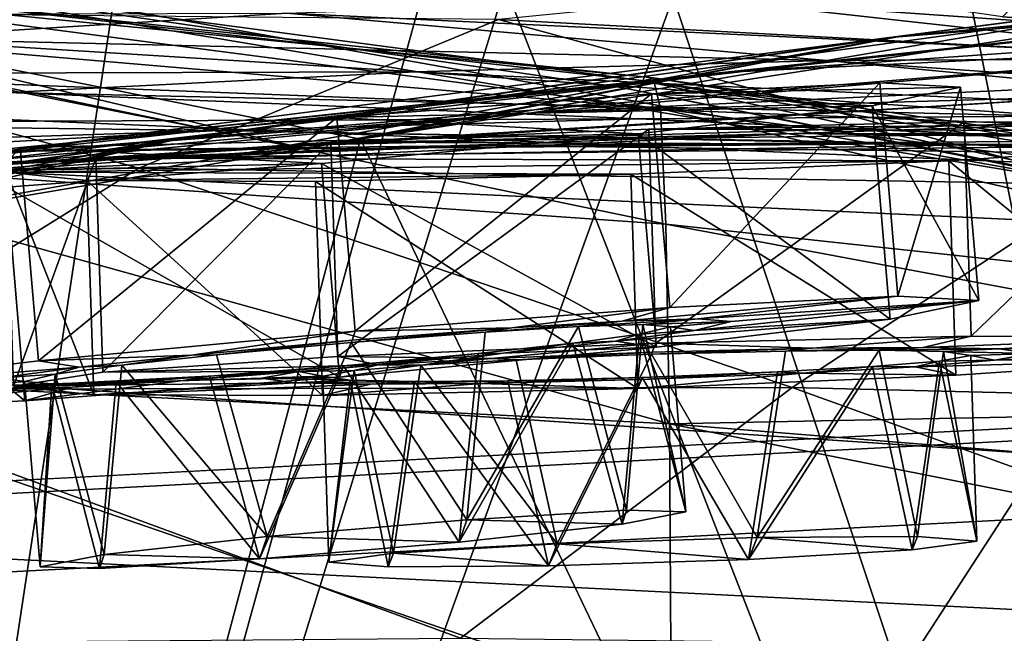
# Model space of a CAD drawing. Header units: metres. Extents: x 0 to 808, y -804 to 0.
# Tile 96 of 124: x 407 to 441, y -38 to -17. Entities that reach past the tile are written whole.
import ezdxf

# ---------------------------------------------------------------- set-up
doc = ezdxf.new("R2010")
doc.units = ezdxf.units.M

msp = doc.modelspace()

# ---------------------------------------------------------------- linework, layer by layer
at = {"layer": 'top0'}
for points in [[(743.104004, -37.838261, 2063.059814), (745.330872, -34.448139, 2063.059814), (34.402058, -4.519207, 2063.059814)], [(745.330872, -34.448139, 2063.059814), (748.720947, -32.221325, 2063.059814), (34.402058, -4.519207, 2063.059814)], [(34.402058, -4.519207, 2063.059814), (748.720947, -32.221325, 2063.059814), (788.402039, -4.519207, 2063.059814)], [(34.402058, -4.519207, 2063.059814), (64.544334, -51.518902, 2063.059814), (737.401917, -51.518902, 2063.059814)], [(743.104004, -37.838261, 2063.059814), (34.402058, -4.519207, 2063.059814), (737.401917, -51.518902, 2063.059814)], [(788.402039, -4.519207, 163.059708), (748.720947, -32.221325, 163.059708), (34.402058, -4.519207, 163.059708)], [(748.720947, -32.221325, 163.059708), (745.330872, -34.448139, 163.059708), (34.402058, -4.519207, 163.059708)], [(34.402058, -4.519207, 163.059708), (745.330872, -34.448139, 163.059708), (743.104004, -37.838261, 163.059708)], [(34.402058, -4.519207, 163.059708), (743.104004, -37.838261, 163.059708), (737.401917, -51.518902, 163.059708)], [(737.401917, -51.518902, 163.059708), (64.544334, -51.518902, 163.059708), (34.402058, -4.519207, 163.059708)], [(461.619537, -15.275234, 1512.004272), (492.165009, -11.946713, 1561.924072), (436.806793, -17.329136, 1511.832886)], [(492.165009, -11.946713, 1561.924072), (464.836334, -13.714565, 1561.91748), (436.806793, -17.329136, 1511.832886)], [(397.016052, -101.507111, 1605.857178), (409.918823, -16.291275, 1608.088501), (371.518127, -12.454998, 1608.189087)], [(402.744141, -12.687592, 617.838562), (429.388062, -15.90432, 617.922791), (398.448761, -101.513016, 620.164551)], [(436.806793, -17.329136, 1511.832886), (464.836334, -13.714565, 1561.91748), (411.924011, -20.912622, 1511.640137)], [(464.836334, -13.714565, 1561.91748), (437.305573, -17.277678, 1561.998047), (411.924011, -20.912622, 1511.640137)], [(453.442108, -14.948027, 1564.894653), (418.525024, -20.846918, 1565.049072), (464.836334, -13.714565, 1561.91748)], [(464.836334, -13.714565, 1561.91748), (418.525024, -20.846918, 1565.049072), (437.305573, -17.277678, 1561.998047)], [(454.370483, -17.572212, 509.69455), (421.715179, -13.823624, 509.420135), (437.594391, -15.285351, 456.888458)], [(454.370483, -17.572212, 509.69455), (440.821472, -16.60578, 562.686707), (421.715179, -13.823624, 509.420135)], [(456.535095, -100.250816, 658.68866), (455.914978, -13.933051, 660.948975), (439.682617, -15.91435, 660.897095)], [(399.146729, -14.931726, 1610.943604), (428.369568, -18.825037, 1717.76355), (397.548737, -15.397907, 1717.933838)], [(399.146729, -14.931726, 1610.943604), (427.579773, -19.059547, 1610.789307), (428.369568, -18.825037, 1717.76355)], [(427.579773, -19.059547, 1610.789307), (399.146729, -14.931726, 1610.943604), (447.916077, -23.081976, 1607.910889)], [(447.916077, -23.081976, 1607.910889), (399.146729, -14.931726, 1610.943604), (409.918823, -16.291275, 1608.088501)], [(453.442108, -14.948027, 1564.894653), (456.542999, -100.25045, 1567.128418), (418.525024, -20.846918, 1565.049072)], [(453.911224, -17.423899, 1458.469604), (486.06546, -14.705161, 1512.154297), (431.820496, -18.504261, 1458.24292)], [(486.06546, -14.705161, 1512.154297), (461.619537, -15.275234, 1512.004272), (431.820496, -18.504261, 1458.24292)], [(409.470978, -20.834852, 1457.984009), (461.619537, -15.275234, 1512.004272), (436.806793, -17.329136, 1511.832886)], [(431.820496, -18.504261, 1458.24292), (461.619537, -15.275234, 1512.004272), (409.470978, -20.834852, 1457.984009)], [(456.183289, -18.468616, 405.247559), (437.594391, -15.285351, 456.888458), (423.31604, -16.69252, 404.999176)], [(470.267059, -18.928604, 457.537354), (437.594391, -15.285351, 456.888458), (456.183289, -18.468616, 405.247559)], [(470.267059, -18.928604, 457.537354), (454.370483, -17.572212, 509.69455), (437.594391, -15.285351, 456.888458)], [(440.821472, -16.60578, 562.686707), (454.370483, -17.572212, 509.69455), (442.070251, -15.360963, 561.487488)], [(397.016022, -101.507111, 658.655762), (420.748627, -15.519427, 660.90741), (395.5383, -16.345406, 660.885803)], [(396.915192, -15.602613, 1772.733154), (428.939758, -19.795883, 1827.241333), (396.407837, -17.018021, 1827.502563)], [(397.548737, -15.397907, 1717.933838), (428.686554, -18.721035, 1772.509033), (396.915192, -15.602613, 1772.733154)], [(428.686554, -18.721035, 1772.509033), (428.939758, -19.795883, 1827.241333), (396.915192, -15.602613, 1772.733154)], [(420.748627, -15.519427, 660.90741), (397.016022, -101.507111, 658.655762), (423.557068, -15.525632, 660.907227)], [(397.016022, -101.507111, 658.655762), (456.535095, -100.250816, 658.68866), (423.557068, -15.525632, 660.907227)], [(397.548737, -15.397907, 1717.933838), (428.369568, -18.825037, 1717.76355), (428.686554, -18.721035, 1772.509033)], [(423.557068, -15.525632, 660.907227), (456.535095, -100.250816, 658.68866), (439.682617, -15.91435, 660.897095)], [(398.448761, -101.513016, 620.164551), (429.388062, -15.90432, 617.922791), (457.489197, -100.205589, 620.13031)], [(415.974518, -16.471502, 1122.30127), (430.473358, -15.965605, 1122.301147), (449.183838, -18.051569, 1179.180542)], [(429.388062, -15.90432, 617.922791), (445.578979, -15.904465, 617.922791), (457.489197, -100.205589, 620.13031)], [(463.835724, -18.309092, 1179.171021), (430.473358, -15.965605, 1122.301147), (445.376892, -15.870751, 1122.300659)], [(449.183838, -18.051569, 1179.180542), (430.473358, -15.965605, 1122.301147), (463.835724, -18.309092, 1179.171021)], [(410.831665, -21.854267, 354.61145), (390.917877, -16.398525, 405.125092), (377.546997, -22.443432, 355.114563)], [(423.31604, -16.69252, 404.999176), (390.917877, -16.398525, 405.125092), (410.831665, -21.854267, 354.61145)], [(409.918823, -16.291275, 1608.088501), (397.016052, -101.507111, 1605.857178), (447.916077, -23.081976, 1607.910889)], [(386.899445, -16.551174, 1065.654785), (415.974518, -16.471502, 1122.30127), (401.85495, -17.35783, 1122.301025)], [(397.784119, -16.710913, 1564.940796), (396.006256, -17.099455, 1561.972656), (416.570923, -21.173973, 1562.117554)], [(418.525024, -20.846918, 1565.049072), (397.027893, -101.507164, 1567.161255), (397.784119, -16.710913, 1564.940796)], [(418.525024, -20.846918, 1565.049072), (397.784119, -16.710913, 1564.940796), (416.570923, -21.173973, 1562.117554)], [(401.85495, -17.35783, 1122.301025), (415.974518, -16.471502, 1122.30127), (434.718384, -18.121681, 1179.18457)], [(444.278015, -22.424149, 354.476257), (423.31604, -16.69252, 404.999176), (410.831665, -21.854267, 354.61145)], [(415.974518, -16.471502, 1122.30127), (449.183838, -18.051569, 1179.180542), (434.718384, -18.121681, 1179.18457)], [(456.183289, -18.468616, 405.247559), (423.31604, -16.69252, 404.999176), (444.278015, -22.424149, 354.476257)], [(396.027191, -21.486528, 1882.114014), (396.407837, -17.018021, 1827.502563), (429.128937, -23.79738, 1881.834229)], [(396.407837, -17.018021, 1827.502563), (428.939758, -19.795883, 1827.241333), (429.128937, -23.79738, 1881.834229)], [(416.570923, -21.173973, 1562.117554), (396.006256, -17.099455, 1561.972656), (381.008087, -23.747101, 1519.638184)], [(387.095276, -24.453058, 1457.692871), (409.470978, -20.834852, 1457.984009), (436.806793, -17.329136, 1511.832886)], [(436.806793, -17.329136, 1511.832886), (411.924011, -20.912622, 1511.640137), (387.095276, -24.453058, 1457.692871)], [(401.85495, -17.35783, 1122.301025), (420.426483, -18.515184, 1179.183228), (388.087646, -18.599287, 1122.300415)], [(411.924011, -20.912622, 1511.640137), (437.305573, -17.277678, 1561.998047), (393.549744, -25.071135, 1525.593872)], [(437.305573, -17.277678, 1561.998047), (416.570923, -21.173973, 1562.117554), (393.549744, -25.071135, 1525.593872)], [(420.426483, -18.515184, 1179.183228), (401.85495, -17.35783, 1122.301025), (434.718384, -18.121681, 1179.18457)], [(431.820496, -18.504261, 1458.24292), (404.684265, -21.463589, 1403.576782), (453.911224, -17.423899, 1458.469604)], [(404.684265, -21.463589, 1403.576782), (424.615662, -19.92218, 1403.821655), (453.911224, -17.423899, 1458.469604)], [(418.525024, -20.846918, 1565.049072), (416.570923, -21.173973, 1562.117554), (437.305573, -17.277678, 1561.998047)], [(453.911224, -17.423899, 1458.469604), (424.615662, -19.92218, 1403.821655), (475.517792, -17.511818, 1458.664063)], [(424.615662, -19.92218, 1403.821655), (444.217529, -19.355036, 1404.03186), (475.517792, -17.511818, 1458.664063)], [(434.718384, -18.121681, 1179.18457), (449.183838, -18.051569, 1179.180542), (471.540253, -20.693638, 1236.089722)], [(420.426483, -18.515184, 1179.183228), (434.718384, -18.121681, 1179.18457), (457.168579, -20.244696, 1236.10144)], [(457.168579, -20.244696, 1236.10144), (434.718384, -18.121681, 1179.18457), (471.540253, -20.693638, 1236.089722)], [(409.470978, -20.834852, 1457.984009), (384.59201, -24.04295, 1403.297119), (431.820496, -18.504261, 1458.24292)], [(384.59201, -24.04295, 1403.297119), (404.684265, -21.463589, 1403.576782), (431.820496, -18.504261, 1458.24292)], [(420.426483, -18.515184, 1179.183228), (406.294769, -19.233835, 1179.17627), (388.087646, -18.599287, 1122.300415)], [(406.294769, -19.233835, 1179.17627), (420.426483, -18.515184, 1179.183228), (442.718628, -20.047804, 1236.099121)], [(442.718628, -20.047804, 1236.099121), (420.426483, -18.515184, 1179.183228), (457.168579, -20.244696, 1236.10144)], [(428.369568, -18.825037, 1717.76355), (460.420044, -23.348143, 1771.990112), (428.686554, -18.721035, 1772.509033)], [(428.686554, -18.721035, 1772.509033), (460.420044, -23.348143, 1771.990112), (461.504395, -24.007469, 1826.602051)], [(428.686554, -18.721035, 1772.509033), (461.504395, -24.007469, 1826.602051), (428.939758, -19.795883, 1827.241333)], [(427.579773, -19.059547, 1610.789307), (455.839478, -24.720793, 1616.677246), (428.369568, -18.825037, 1717.76355)], [(427.579773, -19.059547, 1610.789307), (450.378784, -23.585649, 1610.604248), (455.839478, -24.720793, 1616.677246)], [(450.378784, -23.585649, 1610.604248), (427.579773, -19.059547, 1610.789307), (447.916077, -23.081976, 1607.910889)], [(428.369568, -18.825037, 1717.76355), (455.839478, -24.720793, 1616.677246), (459.060913, -23.79632, 1717.388428)], [(428.369568, -18.825037, 1717.76355), (459.060913, -23.79632, 1717.388428), (460.420044, -23.348143, 1771.990112)], [(392.310577, -20.28372, 1179.163696), (406.294769, -19.233835, 1179.17627), (428.193451, -20.137524, 1236.082886)], [(416.075958, -21.069534, 1348.560547), (444.217529, -19.355036, 1404.03186), (398.29184, -22.222027, 1348.372314)], [(444.217529, -19.355036, 1404.03186), (424.615662, -19.92218, 1403.821655), (398.29184, -22.222027, 1348.372314)], [(428.193451, -20.137524, 1236.082886), (406.294769, -19.233835, 1179.17627), (442.718628, -20.047804, 1236.099121)], [(463.331604, -19.667585, 1404.207275), (444.217529, -19.355036, 1404.03186), (416.075958, -21.069534, 1348.560547)], [(433.558228, -20.647058, 1348.717896), (463.331604, -19.667585, 1404.207275), (416.075958, -21.069534, 1348.560547)], [(461.504395, -24.007469, 1826.602051), (462.312927, -27.371813, 1881.103271), (428.939758, -19.795883, 1827.241333)], [(428.939758, -19.795883, 1827.241333), (462.312927, -27.371813, 1881.103271), (429.128937, -23.79738, 1881.834229)], [(481.813568, -20.738815, 1404.3479), (463.331604, -19.667585, 1404.207275), (433.558228, -20.647058, 1348.717896)], [(398.29184, -22.222027, 1348.372314), (424.615662, -19.92218, 1403.821655), (380.315826, -24.173979, 1348.152954)], [(424.615662, -19.92218, 1403.821655), (404.684265, -21.463589, 1403.576782), (380.315826, -24.173979, 1348.152954)], [(413.598755, -20.552483, 1236.052734), (392.310577, -20.28372, 1179.163696), (428.193451, -20.137524, 1236.082886)], [(413.598755, -20.552483, 1236.052734), (428.193451, -20.137524, 1236.082886), (453.850464, -21.327812, 1292.775269)], [(428.193451, -20.137524, 1236.082886), (442.718628, -20.047804, 1236.099121), (468.799194, -21.973278, 1292.801025)], [(453.850464, -21.327812, 1292.775269), (428.193451, -20.137524, 1236.082886), (468.799194, -21.973278, 1292.801025)], [(378.462708, -21.674414, 1179.145752), (392.310577, -20.28372, 1179.163696), (413.598755, -20.552483, 1236.052734)], [(364.513367, -27.690105, 1402.98291), (409.470978, -20.834852, 1457.984009), (387.095276, -24.453058, 1457.692871)], [(384.59201, -24.04295, 1403.297119), (409.470978, -20.834852, 1457.984009), (364.513367, -27.690105, 1402.98291)], [(398.944244, -21.333569, 1236.008545), (378.462708, -21.674414, 1179.145752), (413.598755, -20.552483, 1236.052734)], [(416.075958, -21.069534, 1348.560547), (391.166901, -22.668257, 1292.439209), (433.558228, -20.647058, 1348.717896)], [(391.166901, -22.668257, 1292.439209), (407.185516, -21.597239, 1292.558105), (433.558228, -20.647058, 1348.717896)], [(456.542999, -100.25045, 1567.128418), (397.027893, -101.507164, 1567.161255), (418.525024, -20.846918, 1565.049072)], [(398.944244, -21.333569, 1236.008545), (413.598755, -20.552483, 1236.052734), (438.574402, -20.998642, 1292.726196)], [(433.558228, -20.647058, 1348.717896), (407.185516, -21.597239, 1292.558105), (450.639069, -20.866404, 1348.844116)], [(438.574402, -20.998642, 1292.726196), (413.598755, -20.552483, 1236.052734), (453.850464, -21.327812, 1292.775269)], [(450.639069, -20.866404, 1348.844116), (481.813568, -20.738815, 1404.3479), (433.558228, -20.647058, 1348.717896)], [(411.924011, -20.912622, 1511.640137), (364.926331, -29.351326, 1457.369507), (387.095276, -24.453058, 1457.692871)], [(387.268097, -26.01474, 1511.426025), (364.926331, -29.351326, 1457.369507), (411.924011, -20.912622, 1511.640137)], [(398.29184, -22.222027, 1348.372314), (375.009277, -24.335777, 1292.296997), (416.075958, -21.069534, 1348.560547)], [(375.009277, -24.335777, 1292.296997), (391.166901, -22.668257, 1292.439209), (416.075958, -21.069534, 1348.560547)], [(381.008087, -23.747101, 1519.638184), (393.549744, -25.071135, 1525.593872), (416.570923, -21.173973, 1562.117554)], [(407.185516, -21.597239, 1292.558105), (384.24469, -22.521439, 1235.950317), (423.005188, -21.063517, 1292.653809)], [(384.24469, -22.521439, 1235.950317), (398.944244, -21.333569, 1236.008545), (423.005188, -21.063517, 1292.653809)], [(411.924011, -20.912622, 1511.640137), (393.549744, -25.071135, 1525.593872), (387.268097, -26.01474, 1511.426025)], [(423.005188, -21.063517, 1292.653809), (398.944244, -21.333569, 1236.008545), (438.574402, -20.998642, 1292.726196)], [(407.185516, -21.597239, 1292.558105), (423.005188, -21.063517, 1292.653809), (450.639069, -20.866404, 1348.844116)], [(450.639069, -20.866404, 1348.844116), (423.005188, -21.063517, 1292.653809), (467.230957, -21.624392, 1348.939453)], [(423.005188, -21.063517, 1292.653809), (438.574402, -20.998642, 1292.726196), (467.230957, -21.624392, 1348.939453)], [(467.230957, -21.624392, 1348.939453), (438.574402, -20.998642, 1292.726196), (483.259216, -22.806931, 1349.003662)], [(438.574402, -20.998642, 1292.726196), (453.850464, -21.327812, 1292.775269), (483.259216, -22.806931, 1349.003662)], [(395.77359, -29.019733, 1936.401733), (396.027191, -21.486528, 1882.114014), (429.253876, -30.727295, 1936.125732)], [(396.027191, -21.486528, 1882.114014), (429.128937, -23.79738, 1881.834229), (429.253876, -30.727295, 1936.125732)], [(391.166901, -22.668257, 1292.439209), (369.520233, -24.154392, 1235.878174), (407.185516, -21.597239, 1292.558105)], [(369.520233, -24.154392, 1235.878174), (384.24469, -22.521439, 1235.950317), (407.185516, -21.597239, 1292.558105)], [(410.831665, -21.854267, 354.61145), (377.546997, -22.443432, 355.114563), (398.473175, -29.539288, 305.797028)], [(433.51123, -29.475296, 305.371277), (410.831665, -21.854267, 354.61145), (398.473175, -29.539288, 305.797028)], [(444.278015, -22.424149, 354.476257), (410.831665, -21.854267, 354.61145), (433.51123, -29.475296, 305.371277)], [(467.95752, -30.30932, 305.25), (444.278015, -22.424149, 354.476257), (433.51123, -29.475296, 305.371277)], [(397.016052, -101.507111, 1605.857178), (456.535126, -100.250816, 1605.890137), (447.916077, -23.081976, 1607.910889)], [(462.312927, -27.371813, 1881.103271), (462.613464, -30.067461, 1908.26416), (429.128937, -23.79738, 1881.834229)], [(429.128937, -23.79738, 1881.834229), (462.613464, -30.067461, 1908.26416), (429.253876, -30.727295, 1936.125732)], [(395.77359, -29.019733, 1936.401733), (429.314514, -40.561356, 1989.954346), (395.647278, -39.602764, 1990.200928)], [(395.77359, -29.019733, 1936.401733), (429.253876, -30.727295, 1936.125732), (429.314514, -40.561356, 1989.954346)], [(421.998413, -38.167416, 257.737305), (398.473175, -29.539288, 305.797028), (384.511963, -38.477341, 258.177063)], [(433.51123, -29.475296, 305.371277), (398.473175, -29.539288, 305.797028), (421.998413, -38.167416, 257.737305)], [(458.879883, -38.605545, 257.478455), (433.51123, -29.475296, 305.371277), (421.998413, -38.167416, 257.737305)], [(467.95752, -30.30932, 305.25), (433.51123, -29.475296, 305.371277), (458.879883, -38.605545, 257.478455)], [(462.613464, -30.067461, 1908.26416), (462.844757, -33.433914, 1935.339478), (429.253876, -30.727295, 1936.125732)], [(429.253876, -30.727295, 1936.125732), (462.844757, -33.433914, 1935.339478), (463.006744, -37.466774, 1962.310059)], [(429.253876, -30.727295, 1936.125732), (463.006744, -37.466774, 1962.310059), (429.314514, -40.561356, 1989.954346)], [(429.314514, -40.561356, 1989.954346), (463.006744, -37.466774, 1962.310059), (446.193115, -41.280674, 1989.624878)]]:
    msp.add_3dface(points, dxfattribs=at)
at = {"layer": 'top0123439'}
for points in [[(429.265717, -26.691746, 1431.903076), (428.63327, -19.278189, 1432.164429), (436.557983, -18.890087, 1440.333618)], [(436.557983, -18.890087, 1440.333618), (428.63327, -19.278189, 1432.164429), (439.360535, -19.040062, 1451.370361)], [(428.63327, -19.278189, 1432.164429), (436.289948, -19.687925, 1462.317505), (439.360535, -19.040062, 1451.370361)], [(437.19046, -26.303644, 1440.072266), (429.265717, -26.691746, 1431.903076), (436.557983, -18.890087, 1440.333618)], [(439.360535, -19.040062, 1451.370361), (436.289948, -19.687925, 1462.317505), (439.993011, -26.453619, 1451.109009)], [(437.19046, -26.303644, 1440.072266), (436.557983, -18.890087, 1440.333618), (439.360535, -19.040062, 1451.370361)], [(439.993011, -26.453619, 1451.109009), (437.19046, -26.303644, 1440.072266), (439.360535, -19.040062, 1451.370361)], [(418.342224, -27.513931, 1428.790405), (417.709747, -20.100374, 1429.051758), (428.63327, -19.278189, 1432.164429)], [(428.63327, -19.278189, 1432.164429), (417.709747, -20.100374, 1429.051758), (436.289948, -19.687925, 1462.317505)], [(429.265717, -26.691746, 1431.903076), (418.342224, -27.513931, 1428.790405), (428.63327, -19.278189, 1432.164429)], [(417.709747, -20.100374, 1429.051758), (428.168976, -20.660086, 1470.241577), (436.289948, -19.687925, 1462.317505)], [(436.289948, -19.687925, 1462.317505), (428.168976, -20.660086, 1470.241577), (436.922394, -27.101484, 1462.056152)], [(436.289948, -19.687925, 1462.317505), (436.922394, -27.101484, 1462.056152), (439.993011, -26.453619, 1451.109009)], [(407.346893, -28.549896, 1431.568359), (406.714417, -21.136339, 1431.829712), (417.709747, -20.100374, 1429.051758)], [(417.709747, -20.100374, 1429.051758), (406.714417, -21.136339, 1431.829712), (428.168976, -20.660086, 1470.241577)], [(418.342224, -27.513931, 1428.790405), (407.346893, -28.549896, 1431.568359), (417.709747, -20.100374, 1429.051758)], [(406.714417, -21.136339, 1431.829712), (417.173645, -21.696053, 1473.019531), (428.168976, -20.660086, 1470.241577)], [(428.168976, -20.660086, 1470.241577), (417.173645, -21.696053, 1473.019531), (428.801453, -28.073645, 1469.980347)], [(428.168976, -20.660086, 1470.241577), (428.801453, -28.073645, 1469.980347), (436.922394, -27.101484, 1462.056152)], [(399.225922, -29.522057, 1439.492554), (398.593445, -22.1085, 1439.753906), (406.714417, -21.136339, 1431.829712)], [(406.714417, -21.136339, 1431.829712), (398.593445, -22.1085, 1439.753906), (417.173645, -21.696053, 1473.019531)], [(407.346893, -28.549896, 1431.568359), (399.225922, -29.522057, 1439.492554), (406.714417, -21.136339, 1431.829712)], [(398.593445, -22.1085, 1439.753906), (406.250122, -22.518236, 1469.906982), (417.173645, -21.696053, 1473.019531)], [(417.173645, -21.696053, 1473.019531), (406.250122, -22.518236, 1469.906982), (417.806122, -29.10961, 1472.758179)], [(417.173645, -21.696053, 1473.019531), (417.806122, -29.10961, 1472.758179), (428.801453, -28.073645, 1469.980347)], [(406.250122, -22.518236, 1469.906982), (398.325409, -22.906338, 1461.737793), (406.882599, -29.931795, 1469.64563)], [(406.250122, -22.518236, 1469.906982), (406.882599, -29.931795, 1469.64563), (417.806122, -29.10961, 1472.758179)], [(398.325409, -22.906338, 1461.737793), (398.957855, -30.319895, 1461.47644), (406.882599, -29.931795, 1469.64563)], [(429.265717, -26.691746, 1431.903076), (437.19046, -26.303644, 1440.072266), (427.615295, -27.169603, 1441.464478)], [(437.19046, -26.303644, 1440.072266), (430.258698, -27.082319, 1445.385742), (427.615295, -27.169603, 1441.464478)], [(437.19046, -26.303644, 1440.072266), (439.993011, -26.453619, 1451.109009), (430.258698, -27.082319, 1445.385742)], [(436.922394, -27.101484, 1462.056152), (430.122772, -27.486877, 1456.532959), (439.993011, -26.453619, 1451.109009)], [(430.122772, -27.486877, 1456.532959), (431.404327, -27.181717, 1450.977905), (439.993011, -26.453619, 1451.109009)], [(439.993011, -26.453619, 1451.109009), (431.404327, -27.181717, 1450.977905), (430.258698, -27.082319, 1445.385742)], [(418.342224, -27.513931, 1428.790405), (429.265717, -26.691746, 1431.903076), (423.77951, -27.399626, 1438.706665)], [(429.265717, -26.691746, 1431.903076), (427.615295, -27.169603, 1441.464478), (423.77951, -27.399626, 1438.706665)], [(426.099854, -27.350988, 1442.943115), (422.86087, -27.54533, 1440.617432), (427.615295, -27.169603, 1441.464478)], [(422.86087, -27.54533, 1440.617432), (423.77951, -27.399626, 1438.706665), (427.615295, -27.169603, 1441.464478)], [(428.32901, -27.277536, 1446.254272), (426.099854, -27.350988, 1442.943115), (430.258698, -27.082319, 1445.385742)], [(426.099854, -27.350988, 1442.943115), (427.615295, -27.169603, 1441.464478), (430.258698, -27.082319, 1445.385742)], [(428.32901, -27.277536, 1446.254272), (427.770416, -33.732437, 1444.078857), (426.099854, -27.350988, 1442.943115)], [(428.801453, -28.073645, 1469.980347), (427.384735, -27.855801, 1460.37207), (436.922394, -27.101484, 1462.056152)], [(427.384735, -27.855801, 1460.37207), (430.122772, -27.486877, 1456.532959), (436.922394, -27.101484, 1462.056152)], [(429.830322, -33.790771, 1450.718872), (427.770416, -33.732437, 1444.078857), (428.32901, -27.277536, 1446.254272)], [(428.32901, -27.277536, 1446.254272), (430.258698, -27.082319, 1445.385742), (431.404327, -27.181717, 1450.977905)], [(429.287079, -27.361177, 1450.945557), (428.32901, -27.277536, 1446.254272), (431.404327, -27.181717, 1450.977905)], [(429.287079, -27.361177, 1450.945557), (429.830322, -33.790771, 1450.718872), (428.32901, -27.277536, 1446.254272)], [(431.404327, -27.181717, 1450.977905), (430.122772, -27.486877, 1456.532959), (429.287079, -27.361177, 1450.945557)], [(407.346893, -28.549896, 1431.568359), (418.342224, -27.513931, 1428.790405), (412.665161, -28.341835, 1438.536987)], [(412.665161, -28.341835, 1438.536987), (418.342224, -27.513931, 1428.790405), (418.237183, -27.826555, 1437.404541)], [(422.86087, -27.54533, 1440.617432), (418.211304, -27.903597, 1439.528076), (423.77951, -27.399626, 1438.706665)], [(418.211304, -27.903597, 1439.528076), (418.237183, -27.826555, 1437.404541), (423.77951, -27.399626, 1438.706665)], [(422.21637, -34.059299, 1439.90979), (418.211304, -27.903597, 1439.528076), (422.86087, -27.54533, 1440.617432)], [(418.342224, -27.513931, 1428.790405), (423.77951, -27.399626, 1438.706665), (418.237183, -27.826555, 1437.404541)], [(427.770416, -33.732437, 1444.078857), (422.21637, -34.059299, 1439.90979), (426.099854, -27.350988, 1442.943115)], [(426.099854, -27.350988, 1442.943115), (422.21637, -34.059299, 1439.90979), (422.86087, -27.54533, 1440.617432)], [(427.384735, -27.855801, 1460.37207), (425.905945, -27.928196, 1458.847656), (428.214966, -27.616926, 1455.605835)], [(428.214966, -27.616926, 1455.605835), (425.905945, -27.928196, 1458.847656), (427.609283, -34.212017, 1457.293457)], [(430.122772, -27.486877, 1456.532959), (427.384735, -27.855801, 1460.37207), (428.214966, -27.616926, 1455.605835)], [(428.214966, -27.616926, 1455.605835), (427.609283, -34.212017, 1457.293457), (429.830322, -33.790771, 1450.718872)], [(430.122772, -27.486877, 1456.532959), (428.214966, -27.616926, 1455.605835), (429.287079, -27.361177, 1450.945557)], [(429.287079, -27.361177, 1450.945557), (428.214966, -27.616926, 1455.605835), (429.830322, -33.790771, 1450.718872)], [(413.536896, -28.335762, 1440.475098), (412.665161, -28.341835, 1438.536987), (418.237183, -27.826555, 1437.404541)], [(418.211304, -27.903597, 1439.528076), (413.536896, -28.335762, 1440.475098), (418.237183, -27.826555, 1437.404541)], [(415.289642, -34.646507, 1439.804077), (413.536896, -28.335762, 1440.475098), (418.211304, -27.903597, 1439.528076)], [(422.21637, -34.059299, 1439.90979), (415.289642, -34.646507, 1439.804077), (418.211304, -27.903597, 1439.528076)], [(425.905945, -27.928196, 1458.847656), (421.955658, -34.835278, 1461.291382), (427.609283, -34.212017, 1457.293457)], [(425.905945, -27.928196, 1458.847656), (422.61142, -28.287725, 1461.073608), (421.955658, -34.835278, 1461.291382)], [(423.483154, -28.281706, 1463.011719), (422.61142, -28.287725, 1461.073608), (425.905945, -27.928196, 1458.847656)], [(423.483154, -28.281706, 1463.011719), (427.384735, -27.855801, 1460.37207), (428.801453, -28.073645, 1469.980347)], [(427.384735, -27.855801, 1460.37207), (423.483154, -28.281706, 1463.011719), (425.905945, -27.928196, 1458.847656)], [(408.76358, -28.76774, 1441.176514), (407.346893, -28.549896, 1431.568359), (412.665161, -28.341835, 1438.536987)], [(410.242401, -28.695292, 1442.70105), (408.76358, -28.76774, 1441.176514), (412.665161, -28.341835, 1438.536987)], [(413.536896, -28.335762, 1440.475098), (410.242401, -28.695292, 1442.70105), (412.665161, -28.341835, 1438.536987)], [(413.536896, -28.335762, 1440.475098), (415.289642, -34.646507, 1439.804077), (410.242401, -28.695292, 1442.70105)], [(417.806122, -29.10961, 1472.758179), (423.483154, -28.281706, 1463.011719), (428.801453, -28.073645, 1469.980347)], [(417.911133, -28.796984, 1464.144043), (423.483154, -28.281706, 1463.011719), (417.806122, -29.10961, 1472.758179)], [(423.483154, -28.281706, 1463.011719), (417.911133, -28.796984, 1464.144043), (422.61142, -28.287725, 1461.073608)], [(417.911133, -28.796984, 1464.144043), (417.937042, -28.719891, 1462.020508), (422.61142, -28.287725, 1461.073608)], [(422.61142, -28.287725, 1461.073608), (417.937042, -28.719891, 1462.020508), (421.955658, -34.835278, 1461.291382)], [(399.225922, -29.522057, 1439.492554), (407.346893, -28.549896, 1431.568359), (408.76358, -28.76774, 1441.176514)], [(410.242401, -28.695292, 1442.70105), (407.93335, -29.006561, 1445.942749), (408.76358, -28.76774, 1441.176514)], [(410.242401, -28.695292, 1442.70105), (409.636017, -35.269768, 1443.802002), (407.93335, -29.006561, 1445.942749)], [(415.289642, -34.646507, 1439.804077), (409.636017, -35.269768, 1443.802002), (410.242401, -28.695292, 1442.70105)], [(406.025574, -29.136663, 1445.015625), (399.225922, -29.522057, 1439.492554), (408.76358, -28.76774, 1441.176514)], [(407.93335, -29.006561, 1445.942749), (406.025574, -29.136663, 1445.015625), (408.76358, -28.76774, 1441.176514)], [(407.93335, -29.006561, 1445.942749), (406.861237, -29.26231, 1450.603149), (406.025574, -29.136663, 1445.015625)], [(407.93335, -29.006561, 1445.942749), (407.409729, -35.69146, 1450.376465), (406.861237, -29.26231, 1450.603149)], [(409.636017, -35.269768, 1443.802002), (407.409729, -35.69146, 1450.376465), (407.93335, -29.006561, 1445.942749)], [(417.911133, -28.796984, 1464.144043), (412.368805, -29.223915, 1462.842041), (417.937042, -28.719891, 1462.020508)], [(412.368805, -29.223915, 1462.842041), (413.287476, -29.078157, 1460.931274), (417.937042, -28.719891, 1462.020508)], [(412.368805, -29.223915, 1462.842041), (417.911133, -28.796984, 1464.144043), (417.806122, -29.10961, 1472.758179)], [(417.937042, -28.719891, 1462.020508), (413.287476, -29.078157, 1460.931274), (415.028931, -35.422485, 1461.185547)], [(421.955658, -34.835278, 1461.291382), (417.937042, -28.719891, 1462.020508), (415.028931, -35.422485, 1461.185547)], [(406.861237, -29.26231, 1450.603149), (404.743988, -29.441824, 1450.570801), (406.025574, -29.136663, 1445.015625)], [(404.743988, -29.441824, 1450.570801), (406.861237, -29.26231, 1450.603149), (407.819336, -29.345949, 1455.294434)], [(405.889648, -29.541222, 1456.162964), (404.743988, -29.441824, 1450.570801), (407.819336, -29.345949, 1455.294434)], [(408.533051, -29.453938, 1460.084229), (405.889648, -29.541222, 1456.162964), (410.048462, -29.272499, 1458.605469)], [(405.889648, -29.541222, 1456.162964), (407.819336, -29.345949, 1455.294434), (410.048462, -29.272499, 1458.605469)], [(407.819336, -29.345949, 1455.294434), (406.861237, -29.26231, 1450.603149), (407.409729, -35.69146, 1450.376465)], [(417.806122, -29.10961, 1472.758179), (406.882599, -29.931795, 1469.64563), (412.368805, -29.223915, 1462.842041)], [(406.882599, -29.931795, 1469.64563), (408.533051, -29.453938, 1460.084229), (412.368805, -29.223915, 1462.842041)], [(409.474884, -35.749348, 1457.016479), (407.819336, -29.345949, 1455.294434), (407.409729, -35.69146, 1450.376465)], [(410.048462, -29.272499, 1458.605469), (407.819336, -29.345949, 1455.294434), (409.474884, -35.749348, 1457.016479)], [(412.368805, -29.223915, 1462.842041), (408.533051, -29.453938, 1460.084229), (413.287476, -29.078157, 1460.931274)], [(408.533051, -29.453938, 1460.084229), (410.048462, -29.272499, 1458.605469), (413.287476, -29.078157, 1460.931274)], [(415.028931, -35.422485, 1461.185547), (410.048462, -29.272499, 1458.605469), (409.474884, -35.749348, 1457.016479)], [(415.028931, -35.422485, 1461.185547), (413.287476, -29.078157, 1460.931274), (410.048462, -29.272499, 1458.605469)], [(406.882599, -29.931795, 1469.64563), (398.957855, -30.319895, 1461.47644), (408.533051, -29.453938, 1460.084229)], [(398.957855, -30.319895, 1461.47644), (405.889648, -29.541222, 1456.162964), (408.533051, -29.453938, 1460.084229)], [(427.609283, -34.212017, 1457.293457), (422.21637, -34.059299, 1439.90979), (427.770416, -33.732437, 1444.078857)], [(429.830322, -33.790771, 1450.718872), (427.609283, -34.212017, 1457.293457), (427.770416, -33.732437, 1444.078857)], [(421.955658, -34.835278, 1461.291382), (415.289642, -34.646507, 1439.804077), (422.21637, -34.059299, 1439.90979)], [(427.609283, -34.212017, 1457.293457), (421.955658, -34.835278, 1461.291382), (422.21637, -34.059299, 1439.90979)], [(415.028931, -35.422485, 1461.185547), (409.636017, -35.269768, 1443.802002), (415.289642, -34.646507, 1439.804077)], [(421.955658, -34.835278, 1461.291382), (415.028931, -35.422485, 1461.185547), (415.289642, -34.646507, 1439.804077)], [(409.474884, -35.749348, 1457.016479), (407.409729, -35.69146, 1450.376465), (409.636017, -35.269768, 1443.802002)], [(415.028931, -35.422485, 1461.185547), (409.474884, -35.749348, 1457.016479), (409.636017, -35.269768, 1443.802002)]]:
    msp.add_3dface(points, dxfattribs=at)
at = {"layer": 'top0123440'}
for points in [[(417.744446, -28.394373, 1249.594849), (417.500854, -20.957874, 1249.856201), (428.535309, -20.498779, 1247.078247)], [(428.535309, -20.498779, 1247.078247), (417.500854, -20.957874, 1249.856201), (450.211914, -20.573034, 1269.396851)], [(428.778931, -27.935278, 1246.816895), (417.744446, -28.394373, 1249.594849), (428.535309, -20.498779, 1247.078247)], [(428.778931, -27.935278, 1246.816895), (428.535309, -20.498779, 1247.078247), (439.486877, -20.249413, 1250.190918)], [(447.421082, -20.276592, 1258.360107), (439.486877, -20.249413, 1250.190918), (428.535309, -20.498779, 1247.078247)], [(447.421082, -20.276592, 1258.360107), (428.535309, -20.498779, 1247.078247), (450.211914, -20.573034, 1269.396851)], [(439.730499, -27.685911, 1249.929565), (428.778931, -27.935278, 1246.816895), (439.486877, -20.249413, 1250.190918)], [(439.730499, -27.685911, 1249.929565), (439.486877, -20.249413, 1250.190918), (447.421082, -20.276592, 1258.360107)], [(447.664673, -27.713091, 1258.098755), (439.730499, -27.685911, 1249.929565), (447.421082, -20.276592, 1258.360107)], [(450.211914, -20.573034, 1269.396851), (417.500854, -20.957874, 1249.856201), (447.111633, -21.059309, 1280.343994)], [(409.58374, -28.940182, 1257.519043), (409.340118, -21.503683, 1257.780396), (417.500854, -20.957874, 1249.856201)], [(417.500854, -20.957874, 1249.856201), (409.340118, -21.503683, 1257.780396), (447.111633, -21.059309, 1280.343994)], [(447.111633, -21.059309, 1280.343994), (409.340118, -21.503683, 1257.780396), (438.950897, -21.605118, 1288.268188)], [(417.744446, -28.394373, 1249.594849), (409.58374, -28.940182, 1257.519043), (417.500854, -20.957874, 1249.856201)], [(447.111633, -21.059309, 1280.343994), (438.950897, -21.605118, 1288.268188), (447.355225, -28.495808, 1280.082642)], [(406.483429, -29.426456, 1268.466187), (406.239838, -21.989958, 1268.727539), (409.340118, -21.503683, 1257.780396)], [(409.340118, -21.503683, 1257.780396), (406.239838, -21.989958, 1268.727539), (438.950897, -21.605118, 1288.268188)], [(409.58374, -28.940182, 1257.519043), (406.483429, -29.426456, 1268.466187), (409.340118, -21.503683, 1257.780396)], [(438.950897, -21.605118, 1288.268188), (406.239838, -21.989958, 1268.727539), (427.916443, -22.064213, 1291.046021)], [(438.950897, -21.605118, 1288.268188), (427.916443, -22.064213, 1291.046021), (439.194519, -29.041616, 1288.006836)], [(438.950897, -21.605118, 1288.268188), (439.194519, -29.041616, 1288.006836), (447.355225, -28.495808, 1280.082642)], [(409.03067, -22.2864, 1279.764282), (406.239838, -21.989958, 1268.727539), (409.274292, -29.722898, 1279.50293)], [(406.239838, -21.989958, 1268.727539), (406.483429, -29.426456, 1268.466187), (409.274292, -29.722898, 1279.50293)], [(406.239838, -21.989958, 1268.727539), (409.03067, -22.2864, 1279.764282), (427.916443, -22.064213, 1291.046021)], [(427.916443, -22.064213, 1291.046021), (409.03067, -22.2864, 1279.764282), (416.964874, -22.31358, 1287.933472)], [(427.916443, -22.064213, 1291.046021), (416.964874, -22.31358, 1287.933472), (428.160034, -29.500711, 1290.78479)], [(427.916443, -22.064213, 1291.046021), (428.160034, -29.500711, 1290.78479), (439.194519, -29.041616, 1288.006836)], [(416.964874, -22.31358, 1287.933472), (409.03067, -22.2864, 1279.764282), (417.208466, -29.750078, 1287.672119)], [(409.03067, -22.2864, 1279.764282), (409.274292, -29.722898, 1279.50293), (417.208466, -29.750078, 1287.672119)], [(416.964874, -22.31358, 1287.933472), (417.208466, -29.750078, 1287.672119), (428.160034, -29.500711, 1290.78479)], [(428.778931, -27.935278, 1246.816895), (439.730499, -27.685911, 1249.929565), (434.214752, -28.105696, 1256.733154)], [(439.730499, -27.685911, 1249.929565), (438.057312, -28.076736, 1259.490967), (434.214752, -28.105696, 1256.733154)], [(439.730499, -27.685911, 1249.929565), (447.664673, -27.713091, 1258.098755), (438.057312, -28.076736, 1259.490967)], [(417.744446, -28.394373, 1249.594849), (428.778931, -27.935278, 1246.816895), (423.066345, -28.464933, 1256.563477)], [(423.066345, -28.464933, 1256.563477), (428.778931, -27.935278, 1246.816895), (428.657684, -28.241978, 1255.431152)], [(428.778931, -27.935278, 1246.816895), (434.214752, -28.105696, 1256.733154), (428.657684, -28.241978, 1255.431152)], [(447.664673, -27.713091, 1258.098755), (440.70166, -28.127918, 1263.412231), (438.057312, -28.076736, 1259.490967)], [(447.355225, -28.495808, 1280.082642), (440.544739, -28.524809, 1274.55957), (450.455536, -28.009533, 1269.135498)], [(440.544739, -28.524809, 1274.55957), (441.840515, -28.287136, 1269.004395), (450.455536, -28.009533, 1269.135498)], [(447.664673, -27.713091, 1258.098755), (450.455536, -28.009533, 1269.135498), (440.70166, -28.127918, 1263.412231)], [(450.455536, -28.009533, 1269.135498), (441.840515, -28.287136, 1269.004395), (440.70166, -28.127918, 1263.412231)], [(423.937164, -28.50449, 1258.501587), (423.066345, -28.464933, 1256.563477), (428.657684, -28.241978, 1255.431152)], [(428.627777, -28.317556, 1257.554688), (423.937164, -28.50449, 1258.501587), (428.657684, -28.241978, 1255.431152)], [(425.357239, -34.898319, 1257.830566), (423.937164, -28.50449, 1258.501587), (428.627777, -28.317556, 1257.554688)], [(432.305206, -34.674435, 1257.936279), (425.357239, -34.898319, 1257.830566), (428.627777, -28.317556, 1257.554688)], [(433.289734, -28.203121, 1258.643921), (428.627777, -28.317556, 1257.554688), (434.214752, -28.105696, 1256.733154)], [(428.627777, -28.317556, 1257.554688), (428.657684, -28.241978, 1255.431152), (434.214752, -28.105696, 1256.733154)], [(432.305206, -34.674435, 1257.936279), (428.627777, -28.317556, 1257.554688), (433.289734, -28.203121, 1258.643921)], [(437.868744, -34.638695, 1262.105347), (432.305206, -34.674435, 1257.936279), (436.534454, -28.178562, 1260.969604)], [(436.534454, -28.178562, 1260.969604), (432.305206, -34.674435, 1257.936279), (433.289734, -28.203121, 1258.643921)], [(436.534454, -28.178562, 1260.969604), (433.289734, -28.203121, 1258.643921), (438.057312, -28.076736, 1259.490967)], [(433.289734, -28.203121, 1258.643921), (434.214752, -28.105696, 1256.733154), (438.057312, -28.076736, 1259.490967)], [(436.534454, -28.178562, 1260.969604), (438.057312, -28.076736, 1259.490967), (440.70166, -28.127918, 1263.412231)], [(438.764404, -28.221876, 1264.280762), (436.534454, -28.178562, 1260.969604), (440.70166, -28.127918, 1263.412231)], [(438.764404, -28.221876, 1264.280762), (437.868744, -34.638695, 1262.105347), (436.534454, -28.178562, 1260.969604)], [(439.922791, -34.804756, 1268.745361), (437.868744, -34.638695, 1262.105347), (438.764404, -28.221876, 1264.280762)], [(440.544739, -28.524809, 1274.55957), (438.632751, -28.554832, 1273.632324), (439.716797, -28.355543, 1268.972046)], [(439.716797, -28.355543, 1268.972046), (438.632751, -28.554832, 1273.632324), (439.922791, -34.804756, 1268.745361)], [(438.764404, -28.221876, 1264.280762), (440.70166, -28.127918, 1263.412231), (441.840515, -28.287136, 1269.004395)], [(439.716797, -28.355543, 1268.972046), (438.764404, -28.221876, 1264.280762), (441.840515, -28.287136, 1269.004395)], [(439.716797, -28.355543, 1268.972046), (439.922791, -34.804756, 1268.745361), (438.764404, -28.221876, 1264.280762)], [(441.840515, -28.287136, 1269.004395), (440.544739, -28.524809, 1274.55957), (439.716797, -28.355543, 1268.972046)], [(409.58374, -28.940182, 1257.519043), (417.744446, -28.394373, 1249.594849), (419.147797, -28.686062, 1259.203125)], [(416.394226, -28.91118, 1263.042114), (409.58374, -28.940182, 1257.519043), (419.147797, -28.686062, 1259.203125)], [(418.306213, -28.881104, 1263.96936), (416.394226, -28.91118, 1263.042114), (419.147797, -28.686062, 1259.203125)], [(419.147797, -28.686062, 1259.203125), (417.744446, -28.394373, 1249.594849), (423.066345, -28.464933, 1256.563477)], [(420.628387, -28.691107, 1260.727539), (418.306213, -28.881104, 1263.96936), (419.147797, -28.686062, 1259.203125)], [(420.628387, -28.691107, 1260.727539), (419.678741, -35.224838, 1261.828491), (418.306213, -28.881104, 1263.96936)], [(420.628387, -28.691107, 1260.727539), (419.147797, -28.686062, 1259.203125), (423.066345, -28.464933, 1256.563477)], [(425.357239, -34.898319, 1257.830566), (419.678741, -35.224838, 1261.828491), (420.628387, -28.691107, 1260.727539)], [(423.937164, -28.50449, 1258.501587), (420.628387, -28.691107, 1260.727539), (423.066345, -28.464933, 1256.563477)], [(423.937164, -28.50449, 1258.501587), (425.357239, -34.898319, 1257.830566), (420.628387, -28.691107, 1260.727539)], [(437.791168, -28.749928, 1278.39856), (436.310577, -28.744829, 1276.874146), (438.632751, -28.554832, 1273.632324)], [(438.632751, -28.554832, 1273.632324), (436.310577, -28.744829, 1276.874146), (437.682739, -35.109188, 1275.319946)], [(438.632751, -28.554832, 1273.632324), (437.682739, -35.109188, 1275.319946), (439.922791, -34.804756, 1268.745361)], [(439.194519, -29.041616, 1288.006836), (437.791168, -28.749928, 1278.39856), (447.355225, -28.495808, 1280.082642)], [(437.791168, -28.749928, 1278.39856), (440.544739, -28.524809, 1274.55957), (447.355225, -28.495808, 1280.082642)], [(440.544739, -28.524809, 1274.55957), (437.791168, -28.749928, 1278.39856), (438.632751, -28.554832, 1273.632324)], [(415.09845, -29.148853, 1268.59729), (406.483429, -29.426456, 1268.466187), (416.394226, -28.91118, 1263.042114)], [(406.483429, -29.426456, 1268.466187), (409.58374, -28.940182, 1257.519043), (416.394226, -28.91118, 1263.042114)], [(417.222168, -29.080393, 1268.629639), (415.09845, -29.148853, 1268.59729), (416.394226, -28.91118, 1263.042114)], [(418.306213, -28.881104, 1263.96936), (417.222168, -29.080393, 1268.629639), (416.394226, -28.91118, 1263.042114)], [(418.306213, -28.881104, 1263.96936), (417.433441, -35.529438, 1268.402954), (417.222168, -29.080393, 1268.629639)], [(419.678741, -35.224838, 1261.828491), (417.433441, -35.529438, 1268.402954), (418.306213, -28.881104, 1263.96936)], [(428.281281, -29.194012, 1282.170532), (433.87262, -28.971056, 1281.038208), (428.160034, -29.500711, 1290.78479)], [(428.160034, -29.500711, 1290.78479), (433.87262, -28.971056, 1281.038208), (439.194519, -29.041616, 1288.006836)], [(433.87262, -28.971056, 1281.038208), (428.281281, -29.194012, 1282.170532), (433.001801, -28.931444, 1279.100098)], [(428.281281, -29.194012, 1282.170532), (428.311188, -29.11838, 1280.046997), (433.001801, -28.931444, 1279.100098)], [(433.001801, -28.931444, 1279.100098), (428.311188, -29.11838, 1280.046997), (432.004242, -35.435703, 1279.317871)], [(436.310577, -28.744829, 1276.874146), (432.004242, -35.435703, 1279.317871), (437.682739, -35.109188, 1275.319946)], [(436.310577, -28.744829, 1276.874146), (433.001801, -28.931444, 1279.100098), (432.004242, -35.435703, 1279.317871)], [(433.87262, -28.971056, 1281.038208), (433.001801, -28.931444, 1279.100098), (436.310577, -28.744829, 1276.874146)], [(437.791168, -28.749928, 1278.39856), (433.87262, -28.971056, 1281.038208), (436.310577, -28.744829, 1276.874146)], [(433.87262, -28.971056, 1281.038208), (437.791168, -28.749928, 1278.39856), (439.194519, -29.041616, 1288.006836)], [(406.483429, -29.426456, 1268.466187), (415.09845, -29.148853, 1268.59729), (416.237305, -29.308071, 1274.189453)], [(409.274292, -29.722898, 1279.50293), (406.483429, -29.426456, 1268.466187), (416.237305, -29.308071, 1274.189453)], [(409.274292, -29.722898, 1279.50293), (416.237305, -29.308071, 1274.189453), (418.881653, -29.359253, 1278.110718)], [(417.208466, -29.750078, 1287.672119), (409.274292, -29.722898, 1279.50293), (418.881653, -29.359253, 1278.110718)], [(415.09845, -29.148853, 1268.59729), (417.222168, -29.080393, 1268.629639), (418.174561, -29.21406, 1273.320923)], [(416.237305, -29.308071, 1274.189453), (415.09845, -29.148853, 1268.59729), (418.174561, -29.21406, 1273.320923)], [(416.237305, -29.308071, 1274.189453), (418.174561, -29.21406, 1273.320923), (420.40451, -29.257374, 1276.63208)], [(418.881653, -29.359253, 1278.110718), (416.237305, -29.308071, 1274.189453), (420.40451, -29.257374, 1276.63208)], [(428.160034, -29.500711, 1290.78479), (417.208466, -29.750078, 1287.672119), (422.724213, -29.330294, 1280.86853)], [(417.208466, -29.750078, 1287.672119), (418.881653, -29.359253, 1278.110718), (422.724213, -29.330294, 1280.86853)], [(418.174561, -29.21406, 1273.320923), (417.222168, -29.080393, 1268.629639), (417.433441, -35.529438, 1268.402954)], [(419.492737, -35.695328, 1275.042969), (418.174561, -29.21406, 1273.320923), (417.433441, -35.529438, 1268.402954)], [(420.40451, -29.257374, 1276.63208), (418.174561, -29.21406, 1273.320923), (419.492737, -35.695328, 1275.042969)], [(422.724213, -29.330294, 1280.86853), (418.881653, -29.359253, 1278.110718), (423.649231, -29.232815, 1278.957764)], [(418.881653, -29.359253, 1278.110718), (420.40451, -29.257374, 1276.63208), (423.649231, -29.232815, 1278.957764)], [(425.056274, -35.659592, 1279.212158), (420.40451, -29.257374, 1276.63208), (419.492737, -35.695328, 1275.042969)], [(425.056274, -35.659592, 1279.212158), (423.649231, -29.232815, 1278.957764), (420.40451, -29.257374, 1276.63208)], [(428.281281, -29.194012, 1282.170532), (422.724213, -29.330294, 1280.86853), (428.311188, -29.11838, 1280.046997)], [(422.724213, -29.330294, 1280.86853), (423.649231, -29.232815, 1278.957764), (428.311188, -29.11838, 1280.046997)], [(422.724213, -29.330294, 1280.86853), (428.281281, -29.194012, 1282.170532), (428.160034, -29.500711, 1290.78479)], [(428.311188, -29.11838, 1280.046997), (423.649231, -29.232815, 1278.957764), (425.056274, -35.659592, 1279.212158)], [(432.004242, -35.435703, 1279.317871), (428.311188, -29.11838, 1280.046997), (425.056274, -35.659592, 1279.212158)], [(432.004242, -35.435703, 1279.317871), (425.357239, -34.898319, 1257.830566), (432.305206, -34.674435, 1257.936279)], [(437.682739, -35.109188, 1275.319946), (432.004242, -35.435703, 1279.317871), (432.305206, -34.674435, 1257.936279)], [(437.682739, -35.109188, 1275.319946), (432.305206, -34.674435, 1257.936279), (437.868744, -34.638695, 1262.105347)], [(439.922791, -34.804756, 1268.745361), (437.682739, -35.109188, 1275.319946), (437.868744, -34.638695, 1262.105347)], [(425.056274, -35.659592, 1279.212158), (419.678741, -35.224838, 1261.828491), (425.357239, -34.898319, 1257.830566)], [(432.004242, -35.435703, 1279.317871), (425.056274, -35.659592, 1279.212158), (425.357239, -34.898319, 1257.830566)], [(419.492737, -35.695328, 1275.042969), (417.433441, -35.529438, 1268.402954), (419.678741, -35.224838, 1261.828491)], [(425.056274, -35.659592, 1279.212158), (419.492737, -35.695328, 1275.042969), (419.678741, -35.224838, 1261.828491)]]:
    msp.add_3dface(points, dxfattribs=at)
at = {"layer": 'top0123458'}
for points in [[(783.110596, -12.961353, 160.059708), (61.568436, -50.772526, 160.059708), (20.921553, -12.961353, 160.059708)], [(742.989197, -50.77253, 160.059708), (61.568436, -50.772526, 160.059708), (783.110596, -12.961353, 160.059708)], [(783.110596, -15.961353, 163.059708), (20.921553, -15.961353, 163.059708), (744.686096, -52.504578, 163.059708)], [(744.686096, -52.504578, 163.059708), (20.921553, -15.961353, 163.059708), (59.607479, -52.504585, 163.059708)]]:
    msp.add_3dface(points, dxfattribs=at)
at = {"layer": 'top0123459'}
for points in [[(13.016086, -13.016327, 2065.280029), (51.714104, -51.714348, 2065.280029), (791.016113, -13.016327, 2065.280029)], [(51.714104, -51.714348, 2065.280029), (751.684326, -51.714348, 2065.280029), (791.016113, -13.016327, 2065.280029)], [(788.016113, -16.016327, 2063.023926), (54.184959, -54.185204, 2063.023926), (16.016085, -16.016327, 2063.023926)], [(749.625977, -54.185204, 2063.023926), (54.184959, -54.185204, 2063.023926), (788.016113, -16.016327, 2063.023926)]]:
    msp.add_3dface(points, dxfattribs=at)

doc.saveas('drawing.dxf')
